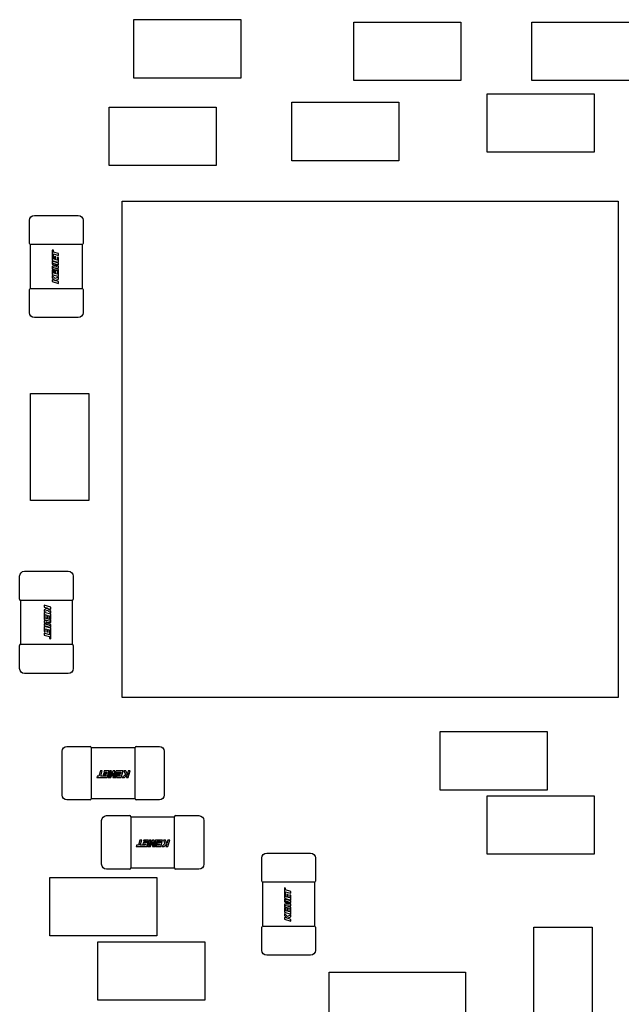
# Model space of a CAD drawing. Header units: millimetres. Extents: x 4 to 585, y 130 to 416.
# Tile 60 of 100: x 324 to 330, y 267 to 277. Entities that reach past the tile are written whole.
import ezdxf

# ---------------------------------------------------------------- set-up
doc = ezdxf.new("R2010")
doc.units = ezdxf.units.MM
doc.header["$LTSCALE"] = 0.75
doc.layers.add('Visible', color=7, linetype='Continuous', lineweight=25)

msp = doc.modelspace()

# ---------------------------------------------------------------- linework, layer by layer
at = {"layer": 'Visible', "extrusion": (5.934e-13, 0, -1)}
for p, q in [((324.917, 276.748, 2.105), (326.017, 276.748, 2.105)), ((324.917, 276.148, 2.105), (324.917, 276.748, 2.105)), ((326.017, 276.748, 2.105), (326.017, 276.148, 2.105)), ((327.178, 276.722, 2.105), (328.278, 276.722, 2.105)), ((327.178, 276.122, 2.105), (327.178, 276.722, 2.105)), ((328.278, 276.722, 2.105), (328.278, 276.122, 2.105)), ((329.007, 276.722, 2.105), (330.107, 276.722, 2.105)), ((329.007, 276.122, 2.105), (329.007, 276.722, 2.105)), ((326.017, 276.148, 2.105), (324.917, 276.148, 2.105)), ((328.278, 276.122, 2.105), (327.178, 276.122, 2.105)), ((330.107, 276.122, 2.105), (329.007, 276.122, 2.105)), ((326.543, 275.899, 2.105), (327.643, 275.899, 2.105)), ((326.543, 275.299, 2.105), (326.543, 275.899, 2.105)), ((327.643, 275.899, 2.105), (327.643, 275.299, 2.105)), ((328.549, 275.986, 2.105), (329.649, 275.986, 2.105)), ((328.549, 275.386, 2.105), (328.549, 275.986, 2.105)), ((329.649, 275.986, 2.105), (329.649, 275.386, 2.105)), ((324.663, 275.849, 2.105), (325.763, 275.849, 2.105)), ((324.663, 275.249, 2.105), (324.663, 275.849, 2.105)), ((325.763, 275.849, 2.105), (325.763, 275.249, 2.105)), ((327.643, 275.299, 2.105), (326.543, 275.299, 2.105)), ((329.649, 275.386, 2.105), (328.549, 275.386, 2.105)), ((325.763, 275.249, 2.105), (324.663, 275.249, 2.105)), ((324.797, 274.883, 2.155), (329.897, 274.883, 2.155)), ((324.797, 269.783, 2.155), (324.797, 274.883, 2.155)), ((329.897, 274.883, 2.155), (329.897, 269.783, 2.155)), ((323.846, 274.449, 2.055), (323.846, 274.687, 2.055)), ((323.896, 274.737, 2.055), (324.346, 274.737, 2.055)), ((324.396, 274.687, 2.055), (324.396, 274.449, 2.055)), ((323.857, 273.987, 2.043), (323.857, 274.437, 2.043)), ((323.897, 274.437, 2.093), (323.896, 274.437, 2.093)), ((324.335, 274.437, 2.094), (323.907, 274.437, 2.094)), ((324.078, 274.381, 2.096), (324.078, 274.273, 2.096)), ((324.091, 274.378, 2.096), (324.078, 274.381, 2.096)), ((324.346, 274.437, 2.093), (324.345, 274.437, 2.093)), ((324.385, 274.437, 2.043), (324.385, 273.987, 2.043)), ((324.091, 274.359, 2.096), (324.091, 274.378, 2.096)), ((324.145, 274.344, 2.096), (324.091, 274.359, 2.096)), ((324.091, 274.34, 2.096), (324.145, 274.324, 2.096)), ((324.091, 274.319, 2.096), (324.091, 274.34, 2.096)), ((324.091, 274.289, 2.096), (324.091, 274.319, 2.096)), ((324.103, 274.285, 2.096), (324.091, 274.289, 2.096)), ((324.103, 274.314, 2.096), (324.103, 274.285, 2.096)), ((324.116, 274.31, 2.096), (324.103, 274.314, 2.096)), ((324.116, 274.281, 2.096), (324.116, 274.31, 2.096)), ((324.132, 274.277, 2.096), (324.116, 274.281, 2.096)), ((324.132, 274.308, 2.096), (324.132, 274.277, 2.096)), ((324.145, 274.305, 2.096), (324.132, 274.308, 2.096)), ((324.145, 274.324, 2.096), (324.145, 274.344, 2.096)), ((324.145, 274.254, 2.096), (324.145, 274.305, 2.096)), ((324.078, 274.273, 2.096), (324.145, 274.254, 2.096)), ((324.078, 274.265, 2.096), (324.078, 274.236, 2.096)), ((324.145, 274.246, 2.096), (324.078, 274.265, 2.096)), ((324.078, 274.236, 2.096), (324.126, 274.211, 2.096)), ((324.078, 274.214, 2.096), (324.078, 274.186, 2.096)), ((324.126, 274.211, 2.096), (324.078, 274.214, 2.096)), ((324.078, 274.186, 2.096), (324.132, 274.17, 2.096)), ((324.078, 274.179, 2.096), (324.078, 274.129, 2.096)), ((324.091, 274.175, 2.096), (324.078, 274.179, 2.096)), ((324.085, 274.246, 2.096), (324.145, 274.229, 2.096)), ((324.145, 274.214, 2.096), (324.085, 274.246, 2.096)), ((324.085, 274.2, 2.096), (324.145, 274.196, 2.096)), ((324.145, 274.182, 2.096), (324.085, 274.2, 2.096)), ((324.145, 274.229, 2.096), (324.145, 274.246, 2.096)), ((324.145, 274.196, 2.096), (324.145, 274.214, 2.096)), ((324.145, 274.11, 2.096), (324.145, 274.182, 2.096)), ((324.078, 274.129, 2.096), (324.145, 274.11, 2.096)), ((324.078, 274.118, 2.096), (324.078, 274.096, 2.096)), ((324.108, 274.087, 2.096), (324.078, 274.118, 2.096)), ((324.078, 274.096, 2.096), (324.106, 274.068, 2.096)), ((324.078, 274.076, 2.096), (324.078, 274.057, 2.096)), ((324.106, 274.068, 2.096), (324.078, 274.076, 2.096)), ((324.091, 274.145, 2.096), (324.091, 274.175, 2.096)), ((324.103, 274.141, 2.096), (324.091, 274.145, 2.096)), ((324.103, 274.17, 2.096), (324.103, 274.141, 2.096)), ((324.116, 274.166, 2.096), (324.103, 274.17, 2.096)), ((324.145, 274.102, 2.096), (324.108, 274.087, 2.096)), ((324.108, 274.067, 2.096), (324.145, 274.082, 2.096)), ((324.116, 274.137, 2.096), (324.116, 274.166, 2.096)), ((324.132, 274.133, 2.096), (324.116, 274.137, 2.096)), ((324.132, 274.17, 2.096), (324.132, 274.133, 2.096)), ((324.145, 274.082, 2.096), (324.145, 274.102, 2.096)), ((323.846, 273.737, 2.055), (323.846, 273.975, 2.055)), ((323.896, 273.987, 2.093), (323.897, 273.987, 2.093)), ((323.907, 273.987, 2.094), (324.335, 273.987, 2.094)), ((324.078, 274.057, 2.096), (324.145, 274.037, 2.096)), ((324.145, 274.057, 2.096), (324.108, 274.067, 2.096)), ((324.145, 274.037, 2.096), (324.145, 274.057, 2.096)), ((324.345, 273.987, 2.093), (324.346, 273.987, 2.093)), ((324.396, 273.975, 2.055), (324.396, 273.737, 2.055)), ((324.346, 273.687, 2.055), (323.896, 273.687, 2.055)), ((323.854, 272.908, 2.105), (324.454, 272.908, 2.105)), ((323.854, 271.808, 2.105), (323.854, 272.908, 2.105)), ((324.454, 272.908, 2.105), (324.454, 271.808, 2.105)), ((324.454, 271.808, 2.105), (323.854, 271.808, 2.105)), ((323.794, 271.08, 2.055), (324.244, 271.08, 2.055)), ((323.744, 270.792, 2.055), (323.744, 271.03, 2.055)), ((324.294, 271.03, 2.055), (324.294, 270.792, 2.055)), ((323.755, 270.33, 2.043), (323.755, 270.78, 2.043)), ((323.796, 270.78, 2.093), (323.794, 270.78, 2.093)), ((324.233, 270.78, 2.094), (323.805, 270.78, 2.094)), ((324.244, 270.78, 2.093), (324.243, 270.78, 2.093)), ((324.283, 270.78, 2.043), (324.283, 270.33, 2.043)), ((324.063, 270.71, 2.096), (323.995, 270.73, 2.096)), ((323.995, 270.73, 2.096), (323.995, 270.711, 2.096)), ((323.995, 270.711, 2.096), (324.032, 270.7, 2.096)), ((324.032, 270.7, 2.096), (323.995, 270.685, 2.096)), ((323.995, 270.685, 2.096), (323.995, 270.665, 2.096)), ((323.995, 270.665, 2.096), (324.032, 270.68, 2.096)), ((323.995, 270.657, 2.096), (323.995, 270.585, 2.096)), ((324.063, 270.638, 2.096), (323.995, 270.657, 2.096)), ((324.032, 270.68, 2.096), (324.063, 270.649, 2.096)), ((324.034, 270.699, 2.096), (324.063, 270.691, 2.096)), ((324.063, 270.671, 2.096), (324.034, 270.699, 2.096)), ((324.063, 270.691, 2.096), (324.063, 270.71, 2.096)), ((324.063, 270.649, 2.096), (324.063, 270.671, 2.096)), ((324.063, 270.588, 2.096), (324.063, 270.638, 2.096)), ((323.995, 270.585, 2.096), (324.055, 270.568, 2.096)), ((323.995, 270.571, 2.096), (323.995, 270.553, 2.096)), ((324.055, 270.568, 2.096), (323.995, 270.571, 2.096)), ((323.995, 270.553, 2.096), (324.056, 270.521, 2.096)), ((323.995, 270.539, 2.096), (323.995, 270.521, 2.096)), ((324.056, 270.521, 2.096), (323.995, 270.539, 2.096)), ((324.008, 270.635, 2.096), (324.025, 270.63, 2.096)), ((324.008, 270.597, 2.096), (324.008, 270.635, 2.096)), ((324.063, 270.582, 2.096), (324.008, 270.597, 2.096)), ((324.015, 270.556, 2.096), (324.063, 270.553, 2.096)), ((324.063, 270.532, 2.096), (324.015, 270.556, 2.096)), ((324.025, 270.63, 2.096), (324.025, 270.601, 2.096)), ((324.025, 270.601, 2.096), (324.037, 270.597, 2.096)), ((324.037, 270.626, 2.096), (324.05, 270.623, 2.096)), ((324.037, 270.597, 2.096), (324.037, 270.626, 2.096)), ((324.05, 270.623, 2.096), (324.05, 270.592, 2.096)), ((324.05, 270.592, 2.096), (324.063, 270.588, 2.096)), ((324.063, 270.553, 2.096), (324.063, 270.582, 2.096)), ((323.995, 270.521, 2.096), (324.063, 270.502, 2.096)), ((323.995, 270.513, 2.096), (323.995, 270.462, 2.096)), ((324.063, 270.494, 2.096), (323.995, 270.513, 2.096)), ((323.995, 270.462, 2.096), (324.008, 270.459, 2.096)), ((323.995, 270.443, 2.096), (323.995, 270.424, 2.096)), ((324.05, 270.427, 2.096), (323.995, 270.443, 2.096)), ((324.008, 270.49, 2.096), (324.025, 270.486, 2.096)), ((324.008, 270.459, 2.096), (324.008, 270.49, 2.096)), ((324.025, 270.486, 2.096), (324.025, 270.457, 2.096)), ((324.025, 270.457, 2.096), (324.037, 270.453, 2.096)), ((324.037, 270.482, 2.096), (324.05, 270.479, 2.096)), ((324.037, 270.453, 2.096), (324.037, 270.482, 2.096)), ((324.05, 270.479, 2.096), (324.05, 270.448, 2.096)), ((324.05, 270.448, 2.096), (324.05, 270.427, 2.096)), ((324.063, 270.502, 2.096), (324.063, 270.532, 2.096)), ((324.063, 270.386, 2.096), (324.063, 270.494, 2.096)), ((323.995, 270.424, 2.096), (324.05, 270.408, 2.096)), ((324.05, 270.408, 2.096), (324.05, 270.39, 2.096)), ((324.05, 270.39, 2.096), (324.063, 270.386, 2.096)), ((323.744, 270.08, 2.055), (323.744, 270.318, 2.055)), ((323.794, 270.33, 2.093), (323.796, 270.33, 2.093)), ((323.805, 270.33, 2.094), (324.233, 270.33, 2.094)), ((324.243, 270.33, 2.093), (324.244, 270.33, 2.093)), ((324.294, 270.318, 2.055), (324.294, 270.08, 2.055)), ((324.244, 270.03, 2.055), (323.794, 270.03, 2.055)), ((329.897, 269.783, 2.155), (324.797, 269.783, 2.155)), ((328.067, 269.432, 2.105), (329.167, 269.432, 2.105)), ((328.067, 268.832, 2.105), (328.067, 269.432, 2.105)), ((329.167, 269.432, 2.105), (329.167, 268.832, 2.105)), ((324.18, 268.78, 2.055), (324.18, 269.23, 2.055)), ((324.23, 269.28, 2.055), (324.468, 269.28, 2.055)), ((324.48, 269.269, 2.043), (324.93, 269.269, 2.043)), ((324.48, 269.23, 2.093), (324.48, 269.229, 2.093)), ((324.93, 269.229, 2.093), (324.93, 269.23, 2.093)), ((324.942, 269.28, 2.055), (325.18, 269.28, 2.055)), ((325.23, 269.23, 2.055), (325.23, 268.78, 2.055)), ((324.48, 269.219, 2.094), (324.48, 268.791, 2.094)), ((324.93, 268.791, 2.094), (324.93, 269.219, 2.094)), ((324.574, 269.029, 2.096), (324.558, 268.975, 2.096)), ((324.593, 269.029, 2.096), (324.574, 269.029, 2.096)), ((324.578, 268.975, 2.096), (324.593, 269.029, 2.096)), ((324.613, 269.029, 2.096), (324.609, 269.017, 2.096)), ((324.664, 269.029, 2.096), (324.613, 269.029, 2.096)), ((324.644, 268.962, 2.096), (324.664, 269.029, 2.096)), ((324.672, 269.029, 2.096), (324.653, 268.962, 2.096)), ((324.689, 269.029, 2.096), (324.672, 269.029, 2.096)), ((324.672, 268.969, 2.096), (324.689, 269.029, 2.096)), ((324.704, 269.029, 2.096), (324.672, 268.969, 2.096)), ((324.721, 269.029, 2.096), (324.704, 269.029, 2.096)), ((324.718, 268.969, 2.096), (324.721, 269.029, 2.096)), ((324.735, 269.029, 2.096), (324.718, 268.969, 2.096)), ((324.808, 269.029, 2.096), (324.735, 269.029, 2.096)), ((324.789, 268.962, 2.096), (324.808, 269.029, 2.096)), ((324.815, 269.029, 2.096), (324.831, 268.993, 2.096)), ((324.836, 269.029, 2.096), (324.815, 269.029, 2.096)), ((324.851, 268.993, 2.096), (324.836, 269.029, 2.096)), ((324.861, 269.029, 2.096), (324.851, 268.993, 2.096)), ((324.861, 268.962, 2.096), (324.88, 269.029, 2.096)), ((324.88, 269.029, 2.096), (324.861, 269.029, 2.096)), ((324.54, 268.975, 2.096), (324.536, 268.962, 2.096)), ((324.536, 268.962, 2.096), (324.644, 268.962, 2.096)), ((324.558, 268.975, 2.096), (324.54, 268.975, 2.096)), ((324.598, 268.975, 2.096), (324.578, 268.975, 2.096)), ((324.629, 268.975, 2.096), (324.598, 268.975, 2.096)), ((324.607, 269, 2.096), (324.604, 268.987, 2.096)), ((324.604, 268.987, 2.096), (324.633, 268.987, 2.096)), ((324.636, 269, 2.096), (324.607, 269, 2.096)), ((324.609, 269.017, 2.096), (324.641, 269.017, 2.096)), ((324.633, 268.987, 2.096), (324.629, 268.975, 2.096)), ((324.641, 269.017, 2.096), (324.636, 269, 2.096)), ((324.653, 268.962, 2.096), (324.682, 268.962, 2.096)), ((324.682, 268.962, 2.096), (324.707, 269.01, 2.096)), ((324.707, 269.01, 2.096), (324.703, 268.962, 2.096)), ((324.703, 268.962, 2.096), (324.732, 268.962, 2.096)), ((324.732, 268.962, 2.096), (324.748, 269.017, 2.096)), ((324.742, 268.975, 2.096), (324.739, 268.962, 2.096)), ((324.739, 268.962, 2.096), (324.789, 268.962, 2.096)), ((324.773, 268.975, 2.096), (324.742, 268.975, 2.096)), ((324.748, 269.017, 2.096), (324.785, 269.017, 2.096)), ((324.751, 269, 2.096), (324.748, 268.987, 2.096)), ((324.748, 268.987, 2.096), (324.777, 268.987, 2.096)), ((324.78, 269, 2.096), (324.751, 269, 2.096)), ((324.777, 268.987, 2.096), (324.773, 268.975, 2.096)), ((324.785, 269.017, 2.096), (324.78, 269, 2.096)), ((324.831, 268.993, 2.096), (324.799, 268.962, 2.096)), ((324.799, 268.962, 2.096), (324.821, 268.962, 2.096)), ((324.821, 268.962, 2.096), (324.85, 268.991, 2.096)), ((324.85, 268.991, 2.096), (324.842, 268.962, 2.096)), ((324.842, 268.962, 2.096), (324.861, 268.962, 2.096)), ((329.167, 268.832, 2.105), (328.067, 268.832, 2.105)), ((324.468, 268.73, 2.055), (324.23, 268.73, 2.055)), ((324.48, 268.781, 2.093), (324.48, 268.78, 2.093)), ((324.93, 268.741, 2.043), (324.48, 268.741, 2.043)), ((324.93, 268.78, 2.093), (324.93, 268.781, 2.093)), ((325.18, 268.73, 2.055), (324.942, 268.73, 2.055)), ((328.549, 268.772, 2.105), (329.649, 268.772, 2.105)), ((328.549, 268.172, 2.105), (328.549, 268.772, 2.105)), ((329.649, 268.772, 2.105), (329.649, 268.172, 2.105)), ((324.587, 268.069, 2.055), (324.587, 268.519, 2.055)), ((324.637, 268.569, 2.055), (324.875, 268.569, 2.055)), ((324.887, 268.558, 2.043), (325.337, 268.558, 2.043)), ((324.887, 268.519, 2.093), (324.887, 268.518, 2.093)), ((325.337, 268.518, 2.093), (325.337, 268.519, 2.093)), ((325.349, 268.569, 2.055), (325.587, 268.569, 2.055)), ((325.637, 268.519, 2.055), (325.637, 268.069, 2.055)), ((324.887, 268.508, 2.094), (324.887, 268.08, 2.094)), ((325.337, 268.08, 2.094), (325.337, 268.508, 2.094)), ((324.981, 268.318, 2.096), (324.965, 268.264, 2.096)), ((325, 268.318, 2.096), (324.981, 268.318, 2.096)), ((324.984, 268.264, 2.096), (325, 268.318, 2.096)), ((325.019, 268.318, 2.096), (325.016, 268.305, 2.096)), ((325.07, 268.318, 2.096), (325.019, 268.318, 2.096)), ((325.051, 268.251, 2.096), (325.07, 268.318, 2.096)), ((325.078, 268.318, 2.096), (325.059, 268.251, 2.096)), ((325.095, 268.318, 2.096), (325.078, 268.318, 2.096)), ((325.078, 268.258, 2.096), (325.095, 268.318, 2.096)), ((325.11, 268.318, 2.096), (325.078, 268.258, 2.096)), ((325.128, 268.318, 2.096), (325.11, 268.318, 2.096)), ((325.125, 268.258, 2.096), (325.128, 268.318, 2.096)), ((325.142, 268.318, 2.096), (325.125, 268.258, 2.096)), ((325.214, 268.318, 2.096), (325.142, 268.318, 2.096)), ((325.195, 268.251, 2.096), (325.214, 268.318, 2.096)), ((325.222, 268.318, 2.096), (325.237, 268.282, 2.096)), ((325.242, 268.318, 2.096), (325.222, 268.318, 2.096)), ((325.257, 268.282, 2.096), (325.242, 268.318, 2.096)), ((325.267, 268.318, 2.096), (325.257, 268.282, 2.096)), ((325.267, 268.251, 2.096), (325.287, 268.318, 2.096)), ((325.287, 268.318, 2.096), (325.267, 268.318, 2.096)), ((324.946, 268.264, 2.096), (324.943, 268.251, 2.096)), ((324.943, 268.251, 2.096), (325.051, 268.251, 2.096)), ((324.965, 268.264, 2.096), (324.946, 268.264, 2.096)), ((325.005, 268.264, 2.096), (324.984, 268.264, 2.096)), ((325.035, 268.264, 2.096), (325.005, 268.264, 2.096)), ((325.014, 268.289, 2.096), (325.01, 268.276, 2.096)), ((325.01, 268.276, 2.096), (325.039, 268.276, 2.096)), ((325.043, 268.289, 2.096), (325.014, 268.289, 2.096)), ((325.016, 268.305, 2.096), (325.047, 268.305, 2.096)), ((325.039, 268.276, 2.096), (325.035, 268.264, 2.096)), ((325.047, 268.305, 2.096), (325.043, 268.289, 2.096)), ((325.059, 268.251, 2.096), (325.089, 268.251, 2.096)), ((325.089, 268.251, 2.096), (325.113, 268.299, 2.096)), ((325.113, 268.299, 2.096), (325.11, 268.251, 2.096)), ((325.11, 268.251, 2.096), (325.138, 268.251, 2.096)), ((325.138, 268.251, 2.096), (325.154, 268.305, 2.096)), ((325.149, 268.264, 2.096), (325.145, 268.251, 2.096)), ((325.145, 268.251, 2.096), (325.195, 268.251, 2.096)), ((325.18, 268.264, 2.096), (325.149, 268.264, 2.096)), ((325.154, 268.305, 2.096), (325.191, 268.305, 2.096)), ((325.158, 268.289, 2.096), (325.154, 268.276, 2.096)), ((325.154, 268.276, 2.096), (325.183, 268.276, 2.096)), ((325.187, 268.289, 2.096), (325.158, 268.289, 2.096)), ((325.183, 268.276, 2.096), (325.18, 268.264, 2.096)), ((325.191, 268.305, 2.096), (325.187, 268.289, 2.096)), ((325.237, 268.282, 2.096), (325.206, 268.251, 2.096)), ((325.206, 268.251, 2.096), (325.228, 268.251, 2.096)), ((325.228, 268.251, 2.096), (325.256, 268.28, 2.096)), ((325.256, 268.28, 2.096), (325.248, 268.251, 2.096)), ((325.248, 268.251, 2.096), (325.267, 268.251, 2.096)), ((326.234, 267.896, 2.055), (326.234, 268.134, 2.055)), ((326.284, 268.184, 2.055), (326.734, 268.184, 2.055)), ((326.784, 268.134, 2.055), (326.784, 267.896, 2.055)), ((329.649, 268.172, 2.105), (328.549, 268.172, 2.105)), ((324.875, 268.019, 2.055), (324.637, 268.019, 2.055)), ((324.887, 268.07, 2.093), (324.887, 268.069, 2.093)), ((325.337, 268.03, 2.043), (324.887, 268.03, 2.043)), ((325.337, 268.069, 2.093), (325.337, 268.07, 2.093)), ((325.587, 268.019, 2.055), (325.349, 268.019, 2.055)), ((324.054, 267.934, 2.105), (325.154, 267.934, 2.105)), ((324.054, 267.334, 2.105), (324.054, 267.934, 2.105)), ((325.154, 267.934, 2.105), (325.154, 267.334, 2.105)), ((326.245, 267.434, 2.043), (326.245, 267.884, 2.043)), ((326.285, 267.884, 2.093), (326.284, 267.884, 2.093)), ((326.723, 267.884, 2.094), (326.295, 267.884, 2.094)), ((326.465, 267.828, 2.096), (326.465, 267.72, 2.096)), ((326.478, 267.824, 2.096), (326.465, 267.828, 2.096)), ((326.478, 267.806, 2.096), (326.478, 267.824, 2.096)), ((326.533, 267.79, 2.096), (326.478, 267.806, 2.096)), ((326.734, 267.884, 2.093), (326.733, 267.884, 2.093)), ((326.773, 267.884, 2.043), (326.773, 267.434, 2.043)), ((326.465, 267.72, 2.096), (326.533, 267.701, 2.096)), ((326.465, 267.712, 2.096), (326.465, 267.682, 2.096)), ((326.533, 267.693, 2.096), (326.465, 267.712, 2.096)), ((326.478, 267.787, 2.096), (326.533, 267.771, 2.096)), ((326.478, 267.766, 2.096), (326.478, 267.787, 2.096)), ((326.478, 267.735, 2.096), (326.478, 267.766, 2.096)), ((326.491, 267.732, 2.096), (326.478, 267.735, 2.096)), ((326.491, 267.761, 2.096), (326.491, 267.732, 2.096)), ((326.503, 267.757, 2.096), (326.491, 267.761, 2.096)), ((326.503, 267.728, 2.096), (326.503, 267.757, 2.096)), ((326.52, 267.723, 2.096), (326.503, 267.728, 2.096)), ((326.52, 267.755, 2.096), (326.52, 267.723, 2.096)), ((326.533, 267.752, 2.096), (326.52, 267.755, 2.096)), ((326.533, 267.771, 2.096), (326.533, 267.79, 2.096)), ((326.533, 267.701, 2.096), (326.533, 267.752, 2.096)), ((326.465, 267.682, 2.096), (326.513, 267.658, 2.096)), ((326.465, 267.661, 2.096), (326.465, 267.632, 2.096)), ((326.513, 267.658, 2.096), (326.465, 267.661, 2.096)), ((326.465, 267.632, 2.096), (326.52, 267.617, 2.096)), ((326.465, 267.626, 2.096), (326.465, 267.576, 2.096)), ((326.478, 267.622, 2.096), (326.465, 267.626, 2.096)), ((326.472, 267.693, 2.096), (326.533, 267.675, 2.096)), ((326.533, 267.661, 2.096), (326.472, 267.693, 2.096)), ((326.473, 267.646, 2.096), (326.533, 267.643, 2.096)), ((326.533, 267.629, 2.096), (326.473, 267.646, 2.096)), ((326.478, 267.591, 2.096), (326.478, 267.622, 2.096)), ((326.491, 267.617, 2.096), (326.491, 267.588, 2.096)), ((326.503, 267.613, 2.096), (326.491, 267.617, 2.096)), ((326.503, 267.584, 2.096), (326.503, 267.613, 2.096)), ((326.52, 267.617, 2.096), (326.52, 267.579, 2.096)), ((326.533, 267.675, 2.096), (326.533, 267.693, 2.096)), ((326.533, 267.643, 2.096), (326.533, 267.661, 2.096)), ((326.533, 267.557, 2.096), (326.533, 267.629, 2.096)), ((326.465, 267.576, 2.096), (326.533, 267.557, 2.096)), ((326.465, 267.565, 2.096), (326.465, 267.543, 2.096)), ((326.496, 267.534, 2.096), (326.465, 267.565, 2.096)), ((326.465, 267.543, 2.096), (326.494, 267.514, 2.096)), ((326.465, 267.523, 2.096), (326.465, 267.504, 2.096)), ((326.494, 267.514, 2.096), (326.465, 267.523, 2.096)), ((326.465, 267.504, 2.096), (326.533, 267.484, 2.096)), ((326.491, 267.588, 2.096), (326.478, 267.591, 2.096)), ((326.533, 267.549, 2.096), (326.496, 267.534, 2.096)), ((326.496, 267.514, 2.096), (326.533, 267.529, 2.096)), ((326.533, 267.503, 2.096), (326.496, 267.514, 2.096)), ((326.52, 267.579, 2.096), (326.503, 267.584, 2.096)), ((326.533, 267.529, 2.096), (326.533, 267.549, 2.096)), ((326.533, 267.484, 2.096), (326.533, 267.503, 2.096)), ((326.234, 267.184, 2.055), (326.234, 267.422, 2.055)), ((326.284, 267.434, 2.093), (326.285, 267.434, 2.093)), ((326.295, 267.434, 2.094), (326.723, 267.434, 2.094)), ((326.733, 267.434, 2.093), (326.734, 267.434, 2.093)), ((326.784, 267.422, 2.055), (326.784, 267.184, 2.055)), ((329.028, 267.422, 2.105), (329.628, 267.422, 2.105)), ((329.028, 266.322, 2.105), (329.028, 267.422, 2.105)), ((329.628, 267.422, 2.105), (329.628, 266.322, 2.105)), ((325.154, 267.334, 2.105), (324.054, 267.334, 2.105)), ((324.546, 267.273, 2.105), (325.646, 267.273, 2.105)), ((324.546, 266.673, 2.105), (324.546, 267.273, 2.105)), ((325.646, 267.273, 2.105), (325.646, 266.673, 2.105)), ((326.734, 267.134, 2.055), (326.284, 267.134, 2.055)), ((326.926, 266.959, 2.055), (328.326, 266.959, 2.055)), ((326.926, 265.159, 2.055), (326.926, 266.959, 2.055)), ((328.326, 266.959, 2.055), (328.326, 265.159, 2.055)), ((325.646, 266.673, 2.105), (324.546, 266.673, 2.105))]:
    msp.add_line(p, q, dxfattribs=at)
at = {"layer": 'Visible', "extrusion": (-4.5099e-12, 0, -1)}
for centre, start, end in [((-323.896, 274.687, -2.055), 0, 90), ((-324.346, 274.687, -2.055), 90, 180), ((-323.896, 273.737, -2.055), 270, 0), ((-324.346, 273.737, -2.055), 180, 270), ((-326.284, 268.134, -2.055), 0, 90), ((-326.734, 268.134, -2.055), 90, 180), ((-326.284, 267.184, -2.055), 270, 0), ((-326.734, 267.184, -2.055), 180, 270)]:
    msp.add_arc(centre, 0.05, start, end, dxfattribs=at)
at = {"layer": 'Visible'}
for centre, start, end in [((323.858, 274.449, 2.055), 180, 270), ((324.384, 274.449, 2.055), 270, 360), ((323.858, 273.975, 2.055), 90, 180), ((324.384, 273.975, 2.055), 0, 90), ((323.756, 270.792, 2.055), 180, 270), ((324.282, 270.792, 2.055), 270, 360), ((323.756, 270.318, 2.055), 90, 180), ((324.282, 270.318, 2.055), 0, 90), ((324.468, 269.268, 2.055), 0, 90), ((324.942, 269.268, 2.055), 90, 180), ((324.468, 268.742, 2.055), 270, 360), ((324.942, 268.742, 2.055), 180, 270), ((324.875, 268.557, 2.055), 0, 90), ((325.349, 268.557, 2.055), 90, 180), ((324.875, 268.031, 2.055), 270, 360), ((325.349, 268.031, 2.055), 180, 270), ((326.246, 267.896, 2.055), 180, 270), ((326.772, 267.896, 2.055), 270, 360), ((326.246, 267.422, 2.055), 90, 180), ((326.772, 267.422, 2.055), 0, 90)]:
    msp.add_arc(centre, 0.012, start, end, dxfattribs=at)
at = {"layer": 'Visible', "extrusion": (0, -1, 0)}
for centre, start, end in [((323.896, 2.055, -274.437), 90, 180), ((324.346, 2.055, -274.437), 360, 90), ((323.794, 2.055, -270.78), 90, 180), ((324.244, 2.055, -270.78), 0, 90), ((326.284, 2.055, -267.884), 90, 180), ((326.734, 2.055, -267.884), 360, 90)]:
    msp.add_arc(centre, 0.038, start, end, dxfattribs=at)
at = {"layer": 'Visible', "extrusion": (0, 1, 0)}
for centre, start, end in [((-323.896, 2.055, 273.987), 0, 90), ((-324.346, 2.055, 273.987), 90, 180), ((-323.794, 2.055, 270.33), 360, 90), ((-324.244, 2.055, 270.33), 90, 180), ((-326.284, 2.055, 267.434), 0, 90), ((-326.734, 2.055, 267.434), 90, 180)]:
    msp.add_arc(centre, 0.038, start, end, dxfattribs=at)
at = {"layer": 'Visible', "extrusion": (5.6966e-12, 0, -1)}
for centre, start, end in [((-323.794, 271.03, -2.055), 0, 90), ((-324.244, 271.03, -2.055), 90, 180), ((-323.794, 270.08, -2.055), 270, 360), ((-324.244, 270.08, -2.055), 180, 270)]:
    msp.add_arc(centre, 0.05, start, end, dxfattribs=at)
at = {"layer": 'Visible', "extrusion": (5.934e-13, -5.1033e-12, -1)}
for centre, start, end in [((-324.23, 269.23, -2.055), 0, 90), ((-325.18, 269.23, -2.055), 90, 180), ((-324.23, 268.78, -2.055), 270, 0), ((-325.18, 268.78, -2.055), 180, 270), ((-324.637, 268.519, -2.055), 0, 90), ((-325.587, 268.519, -2.055), 90, 180), ((-324.637, 268.069, -2.055), 270, 0), ((-325.587, 268.069, -2.055), 180, 270)]:
    msp.add_arc(centre, 0.05, start, end, dxfattribs=at)
at = {"layer": 'Visible', "extrusion": (1, 0, 5.934e-13)}
for centre, start, end in [((269.23, 2.055, 324.48), 360, 90), ((268.78, 2.055, 324.48), 90, 180), ((268.519, 2.055, 324.887), 360, 90), ((268.069, 2.055, 324.887), 90, 180)]:
    msp.add_arc(centre, 0.038, start, end, dxfattribs=at)
at = {"layer": 'Visible', "extrusion": (-1, 0, -5.934e-13)}
for centre, start, end in [((-269.23, 2.055, -324.93), 90, 180), ((-268.78, 2.055, -324.93), 0, 90), ((-268.519, 2.055, -325.337), 90, 180), ((-268.069, 2.055, -325.337), 0, 90)]:
    msp.add_arc(centre, 0.038, start, end, dxfattribs=at)
at = {"layer": 'Visible'}
for points in [[(323.907, 274.437, 2.094), (323.904, 274.437, 2.094), (323.9, 274.437, 2.094), (323.897, 274.437, 2.093)], [(324.345, 274.437, 2.093), (324.342, 274.437, 2.094), (324.338, 274.437, 2.094), (324.335, 274.437, 2.094)], [(323.897, 273.987, 2.093), (323.9, 273.987, 2.094), (323.904, 273.987, 2.094), (323.907, 273.987, 2.094)], [(324.335, 273.987, 2.094), (324.338, 273.987, 2.094), (324.342, 273.987, 2.094), (324.345, 273.987, 2.093)], [(323.805, 270.78, 2.094), (323.802, 270.78, 2.094), (323.799, 270.78, 2.094), (323.796, 270.78, 2.093)], [(324.243, 270.78, 2.093), (324.24, 270.78, 2.094), (324.237, 270.78, 2.094), (324.233, 270.78, 2.094)], [(323.796, 270.33, 2.093), (323.799, 270.33, 2.094), (323.802, 270.33, 2.094), (323.805, 270.33, 2.094)], [(324.233, 270.33, 2.094), (324.237, 270.33, 2.094), (324.24, 270.33, 2.094), (324.243, 270.33, 2.093)], [(324.48, 269.229, 2.093), (324.48, 269.226, 2.094), (324.48, 269.223, 2.094), (324.48, 269.219, 2.094)], [(324.93, 269.219, 2.094), (324.93, 269.223, 2.094), (324.93, 269.226, 2.094), (324.93, 269.229, 2.093)], [(324.48, 268.791, 2.094), (324.48, 268.788, 2.094), (324.48, 268.785, 2.094), (324.48, 268.781, 2.093)], [(324.93, 268.781, 2.093), (324.93, 268.785, 2.094), (324.93, 268.788, 2.094), (324.93, 268.791, 2.094)], [(324.887, 268.518, 2.093), (324.887, 268.515, 2.094), (324.887, 268.511, 2.094), (324.887, 268.508, 2.094)], [(325.337, 268.508, 2.094), (325.337, 268.511, 2.094), (325.337, 268.515, 2.094), (325.337, 268.518, 2.093)], [(324.887, 268.08, 2.094), (324.887, 268.077, 2.094), (324.887, 268.074, 2.094), (324.887, 268.07, 2.093)], [(325.337, 268.07, 2.093), (325.337, 268.074, 2.094), (325.337, 268.077, 2.094), (325.337, 268.08, 2.094)], [(326.295, 267.884, 2.094), (326.292, 267.884, 2.094), (326.288, 267.884, 2.094), (326.285, 267.884, 2.093)], [(326.733, 267.884, 2.093), (326.729, 267.884, 2.094), (326.726, 267.884, 2.094), (326.723, 267.884, 2.094)], [(326.285, 267.434, 2.093), (326.288, 267.434, 2.094), (326.292, 267.434, 2.094), (326.295, 267.434, 2.094)], [(326.723, 267.434, 2.094), (326.726, 267.434, 2.094), (326.729, 267.434, 2.094), (326.733, 267.434, 2.093)]]:
    msp.add_open_spline(points, degree=3, dxfattribs=at)

doc.saveas('drawing.dxf')
